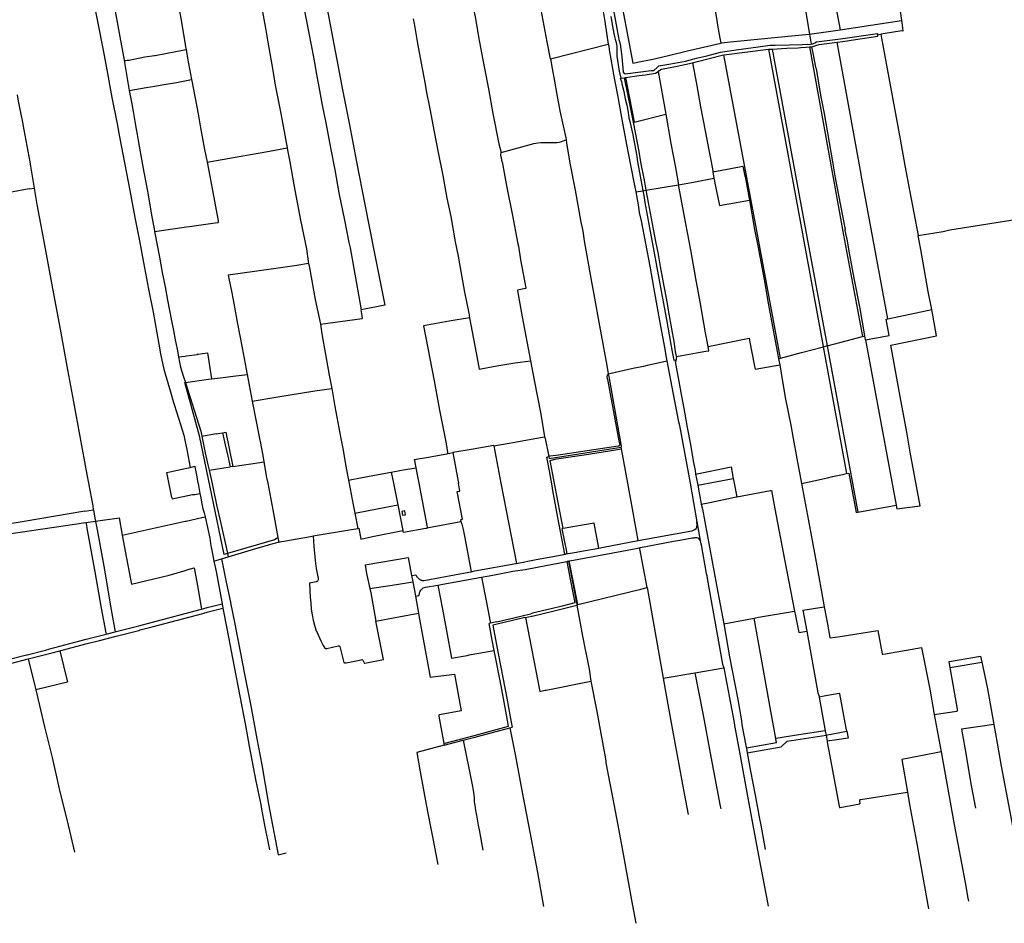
# Model space of a CAD drawing. Header units: inches. Extents: x 210911 to 224988, y 571697 to 586201.
# Tile 26 of 256: x 214722 to 216255, y 571815 to 573221. Entities that reach past the tile are written whole.
import ezdxf

# ---------------------------------------------------------------- set-up
doc = ezdxf.new("R2010")
doc.units = ezdxf.units.IN
doc.header["$MEASUREMENT"] = 0

msp = doc.modelspace()

# ---------------------------------------------------------------- linework, layer by layer
for points in [[(215115.41, 573500), (215116.57, 573494.3), (215132.54, 573410.81), (215142.24, 573359.42), (215152.63, 573304.56), (215156.96, 573281.91), (215164.84, 573240.57), (215172.4, 573200.42), (215179.78, 573163.1), (215182.9, 573145.6), (215184.07, 573138.86), (215187.13, 573122.77), (215193.46, 573088.6), (215199.11, 573060.68), (215206.32, 573022.15), (215213.17, 572987.49), (215219.36, 572952.19), (215228.02, 572909.44), (215234.92, 572874.54), (215236.96, 572866.11), (215254.051, 572769.702)], [(215152.36, 573500), (215155.05, 573484.98), (215163.94, 573437.88), (215172.83, 573390.46), (215182.04, 573340.02), (215189.39, 573300.34), (215201.18, 573238.05), (215211.69, 573183.25), (215218.97, 573145.6), (215224.68, 573114.71), (215235.37, 573060.26), (215246.76, 573000), (215259.57, 572933.85), (215274.81, 572857.75), (215290.621, 572776.956), (215254.051, 572769.702)], [(215548.607, 573160.259), (215543.85, 573187.05), (215531.17, 573254.06), (215522.31, 573301.4), (215519.85, 573316.73), (215512.4, 573357.51), (215506.65, 573386.29), (215500.75, 573422.66), (215492.15, 573467.57), (215499.11, 573468.75), (215514.73, 573471.72), (215549.68, 573478.99), (215583.7, 573486.48)], [(215583.7, 573486.48), (215590.27, 573447.4), (215595.86, 573409.6), (215598.49, 573393.3), (215599.15, 573387.42), (215600.69, 573379.68), (215601.59, 573375.6), (215602.91, 573365.41), (215616.04, 573305.25), (215622.21, 573278.9), (215628.12, 573248.82), (215629.17, 573243.58), (215633.43, 573218.32), (215638.86, 573183.42)], [(215613.73, 573446.771), (215613.962, 573443.674), (215618.22, 573439.407), (215624.579, 573433.368), (215637.344, 573363.108), (215653.53, 573277.54), (215677.092, 573153.874), (215689.347, 573156.14), (215705.794, 573159.226), (215712.982, 573160.946), (215734.839, 573166.179), (215762.18, 573172.72), (215814.151, 573185.093)], [(215607.922, 573445.877), (215610.467, 573429.272), (215610.637, 573426.969), (215615.44, 573396.495), (215619.041, 573373.539), (215621.436, 573357.801), (215622.28, 573353.488), (215623.238, 573350.274), (215626.933, 573334.419), (215635.737, 573296.189), (215638.402, 573285.749), (215639.349, 573281.635), (215640.94, 573273.311), (215646.958, 573236.318), (215654.136, 573196.359)], [(215063.587, 573427.989), (215073.49, 573374.55), (215079.44, 573341.18), (215085.59, 573310.2), (215092.06, 573276.33), (215098.56, 573242.11), (215104.89, 573208.24), (215108.65, 573186.66), (215113.14, 573159.97), (215115.76, 573145.6), (215120.22, 573119.67), (215129.07, 573075.64), (215138.764, 573021.927)], [(215776.558, 573392.592), (215779.78, 573373.889), (215783.337, 573355.135), (215787.257, 573333.575), (215791.771, 573311.608), (215794.48, 573296.866), (215797.169, 573280.724), (215800.13, 573262.378), (215807.428, 573223.768), (215808.887, 573212.945), (215812.726, 573192.887), (215814.134, 573185.184)], [(216065.74, 573389.463), (216067.01, 573382.61), (216078.24, 573316.55), (216092.71, 573238.47), (216095.454, 573219.978)], [(215925.057, 573360.471), (215930.967, 573325.693), (215939.214, 573277.657), (215948.18, 573223.292), (215952.112, 573198.805)], [(215968.644, 573369.453), (215999.639, 573205.825)], [(214959.848, 573293.757), (214960.93, 573286.93), (214973.01, 573223.64), (214980, 573182.87), (214980.61, 573178.93), (214981.377, 573174.759)], [(214834.068, 573267.798), (214836.24, 573255.84), (214843.85, 573216.1), (214852.02, 573173.94), (214857.78, 573143.4), (214865.93, 573100.46), (214873.84, 573059.3), (214877.55, 573038.87), (214885.77, 572996.3), (214893.76, 572955.77), (214901.58, 572913.81), (214908.72, 572877.45), (214915.08, 572843.72), (214922.67, 572802.11), (214929.95, 572766.16), (214939.01, 572716.46)], [(214863.82, 573273.924), (214871.014, 573234.656), (214879.393, 573189.111), (214884.336, 573161.566), (214885.007, 573157.681)], [(215427.76, 573242.97), (215431.81, 573223.42), (215436.9, 573194.5), (215441.57, 573169.65), (215446.26, 573145.6), (215452.12, 573113.82), (215459.13, 573075.58), (215468.26, 573028.23), (215471.77, 573014.52)], [(215334.857, 573222.744), (215336.3, 573215.6), (215341.78, 573184.15), (215347.39, 573153.65), (215349.09, 573145.6), (215351.96, 573129.24), (215354.24, 573117.87), (215355.31, 573110.87), (215361.01, 573082.41), (215367.7, 573046.68), (215373.92, 573014.79), (215381.07, 572978.7), (215387.49, 572943.71), (215393.38, 572915.27), (215400.56, 572875.84), (215404.95, 572853.5), (215408.98, 572829.58), (215415.03, 572797.21), (215421.73, 572764.96), (215421.98, 572762.49), (215421.961, 572761.454), (215422.709, 572757.539)], [(215642.59, 573226.22), (215645.91, 573207.97), (215648.08, 573197.49), (215649.74, 573191.08), (215651.17, 573185.89), (215651.82, 573182.65), (215652.17, 573179.63), (215652.11, 573177.29), (215652.02, 573174.56), (215651.88, 573170.66), (215652, 573168.03), (215652.17, 573164.84), (215653.29, 573157.67), (215655.97, 573141.46), (215658.278, 573130.197)], [(215999.639, 573205.825), (216095.454, 573219.978)], [(216095.454, 573219.978), (216097.13, 573208.68), (216097.33, 573203.751), (216096.08, 573203.79), (216067.05, 573199.31), (216063.363, 573198.791)], [(215952.112, 573198.805), (215999.639, 573205.825)], [(215654.136, 573196.359), (215654.72, 573193.87), (215655.49, 573190.64), (215656.27, 573187.53), (215657.01, 573184.62), (215657.58, 573181.46), (215657.914, 573178.961)], [(215814.965, 573185.287), (215829.007, 573187.023), (215855.73, 573189.669), (215924.221, 573196.328), (215952.112, 573198.805)], [(215952.112, 573198.805), (215954.6, 573183.312)], [(215954.6, 573183.312), (215957.528, 573183.847), (215960.552, 573185.408), (215963.175, 573186.973), (216000.498, 573191.388)], [(215967.276, 573182.863), (215995.051, 573186.467)], [(215995.051, 573186.467), (216003.86, 573187.61), (216023.765, 573190.76)], [(216074.25, 572756.084), (216032.678, 572980.016), (216032.531, 572980.812), (216032.456, 572981.221), (215995.051, 573186.467)], [(216000.498, 573191.388), (216057.91, 573200.094), (216058.185, 573198.063)], [(216023.765, 573190.76), (216058.477, 573195.906), (216058.185, 573198.063)], [(216058.185, 573198.063), (216063.363, 573198.791)], [(216063.363, 573198.791), (216064.06, 573192.84), (216078.37, 573117.16), (216093.41, 573035.34), (216100.838, 572994.578)], [(214933.141, 573165.729), (214981.377, 573174.759)], [(214981.377, 573174.759), (214983.82, 573161.48), (214989.921, 573128.165)], [(215548.607, 573160.259), (215638.86, 573183.42)], [(215638.86, 573183.42), (215639.49, 573180.8), (215640.23, 573174.3), (215645.34, 573145.59), (215646.5, 573138.83), (215653.05, 573103.95), (215659.51, 573069.38), (215662.35, 573052.2), (215669.5, 573016.28), (215679.15, 572966.1), (215681.453, 572953.316)], [(215657.914, 573178.961), (215658.921, 573171.936), (215659.812, 573163.62), (215661.8, 573139.786), (215665.165, 573137.192)], [(215715.023, 573147.107), (215717.675, 573149.542), (215736.132, 573152.697), (215758.805, 573156.794), (215776.079, 573161.265), (215792.146, 573165.352), (215813.638, 573170.967), (215816.662, 573171.375)], [(215814.134, 573185.184), (215814.151, 573185.093)], [(215814.151, 573185.093), (215814.965, 573185.287)], [(215816.662, 573171.375), (215837.902, 573174.243), (215871.994, 573179.089), (215890.844, 573181.638), (215898.65, 573181.634), (215921.074, 573182.034), (215940.599, 573182.673), (215949.517, 573183.454), (215951.409, 573182.729), (215954.6, 573183.312)], [(215818.949, 573166.703), (215888.068, 573175.295)], [(215888.068, 573175.295), (215889.361, 573175.456), (215893.943, 573175.696)], [(215888.068, 573175.295), (215942.297, 572882.523), (215973.266, 572712.651), (215973.319, 572712.364)], [(215893.943, 573175.696), (215916.703, 573176.891), (215934.729, 573177.75), (215938.439, 573178.2), (215946.752, 573178.689), (215952.178, 573178.995)], [(215893.943, 573175.696), (215948.182, 572883.686), (215979.51, 572713.73)], [(215952.178, 573178.995), (215955.366, 573179.175), (215955.415, 573179.19)], [(215952.178, 573178.995), (216003.281, 572894.648), (216003.374, 572894.157), (216034.679, 572728.209)], [(215955.415, 573179.19), (215967.276, 573182.863)], [(215955.415, 573179.19), (215957.71, 573166.7), (215961.26, 573147.69), (215962.26, 573145.6), (215964.94, 573129.45), (215969.45, 573104.06), (215974.87, 573075.34), (215979.97, 573045.33), (215987.86, 573000)], [(214885.007, 573157.681), (214885.899, 573157.663), (214887.326, 573157.807), (214889.494, 573158.204), (214892.523, 573158.592), (214895.408, 573159.158), (214899.983, 573160.009), (214916.969, 573163.414), (214932.255, 573165.674), (214932.492, 573165.666), (214933.141, 573165.729)], [(214885.007, 573157.681), (214886.022, 573151.759), (214892.998, 573111.118)], [(215548.607, 573160.259), (215551.21, 573145.6), (215554.91, 573125.57), (215558.77, 573105.03), (215563.48, 573079.57), (215572.48, 573037.69), (215573.067, 573034.412)], [(215769.955, 573154.136), (215777.614, 573156.243), (215815.979, 573166.334), (215818.949, 573166.703)], [(215907.123, 572694.512), (215874.199, 572870.418), (215818.949, 573166.703)], [(215665.165, 573137.192), (215705.6, 573142.19), (215706.21, 573142.21), (215706.57, 573142.19), (215709.81, 573142.32)], [(215665.566, 573131.244), (215687.15, 573134.345), (215696.477, 573135.821), (215712.319, 573138.01), (215716.332, 573140.992)], [(215709.81, 573142.32), (215715.023, 573147.107)], [(215716.332, 573140.992), (215718.049, 573142.268)], [(215716.332, 573140.992), (215728.4, 573074.2)], [(215718.049, 573142.268), (215718.51, 573142.57), (215720.39, 573143.87), (215721.722, 573144.612)], [(215721.722, 573144.612), (215746.059, 573149.018), (215769.955, 573154.136)], [(215769.955, 573154.136), (215776.18, 573121.64), (215782.57, 573085.99), (215789.76, 573048.49), (215796.59, 573012.97), (215798.92, 573000), (215801.39, 572986.32), (215801.642, 572984.626)], [(214966.656, 573123.815), (214989.921, 573128.165)], [(214989.921, 573128.165), (214990.27, 573126.26)], [(214990.27, 573126.26), (215000, 573074.95)], [(215659.2, 573125.699), (215657.633, 573130.104), (215658.278, 573130.197)], [(215658.278, 573130.197), (215663.585, 573130.959)], [(215659.2, 573125.699), (215660.04, 573121.6), (215662.88, 573109.88), (215665.34, 573098.42), (215667.5, 573088.2), (215669.53, 573077.44), (215670.24, 573072.33), (215670.69, 573069.68), (215670.96, 573068.15), (215672.88, 573061.28), (215672.9, 573061.06), (215676.86, 573042.38), (215682.54, 573011.64), (215684.48, 573000), (215692.63, 572955.81), (215692.756, 572955.235)], [(215663.585, 573130.959), (215665.566, 573131.244)], [(215663.585, 573130.959), (215673.254, 573082.413), (215677.422, 573061.701)], [(215665.566, 573131.244), (215675.138, 573083.189), (215679.367, 573062.178)], [(214892.998, 573111.118), (214919.284, 573115.702), (214932.732, 573117.95), (214946.984, 573120.483), (214950.393, 573120.82), (214966.656, 573123.815)], [(214892.998, 573111.118), (214894.871, 573100.586), (214896.644, 573090.659), (214898.761, 573078.775), (214901.605, 573063.109), (214903.751, 573051.169), (214905.302, 573042.539), (214906.99, 573033.148), (214910.116, 573015.748), (214915.757, 572984.36), (214919.131, 572965.495), (214922.09, 572948.948), (214927.735, 572917.377), (214931.584, 572895.855), (214932.277, 572891.981)], [(214718.134, 573104.621), (214720, 573094.67), (214727.12, 573059.3), (214727.36, 573058.16), (214737.86, 573000), (214738.44, 572996.81), (214744.803, 572959.272)], [(215000, 573074.95), (215003.63, 573053.15), (215010.12, 573019.4), (215014.095, 572999.575)], [(215679.367, 573062.178), (215728.4, 573074.2)], [(215728.4, 573074.2), (215736.46, 573028.68), (215743.37, 572991.44), (215748.057, 572964.624)], [(215677.422, 573061.701), (215679.367, 573062.178)], [(215677.422, 573061.701), (215680.581, 573046.002), (215686.198, 573016.517), (215689.113, 572999.808), (215694.436, 572971.806), (215697.454, 572956.033)], [(215471.77, 573014.52), (215504.24, 573023.69), (215519.24, 573027.77), (215522.84, 573028.86), (215525.85, 573029.48), (215529.05, 573029.87), (215533.74, 573030.25), (215536.14, 573030.38), (215556.08, 573030.18), (215559.18, 573030.34), (215562.07, 573030.7), (215564.52, 573031.5), (215573.067, 573034.412)], [(215573.067, 573034.412), (215573.95, 573029.48)], [(215014.095, 572999.575), (215052.235, 573006.202), (215105.607, 573015.935), (215138.764, 573021.927)], [(215138.764, 573021.927), (215139.37, 573018.57), (215142.72, 573000)], [(215573.95, 573029.48), (215578.858, 572998.821), (215578.96, 572997.96), (215587.08, 572956.31), (215596.26, 572906.45), (215598.26, 572897.58), (215599.35, 572892.49), (215601.24, 572877.1), (215612, 572816.16), (215616.33, 572793.54), (215624.88, 572744.84), (215636.39, 572683.37), (215638.842, 572670.549)], [(215473.68, 573000), (215472.57, 573005.99), (215471.5, 573010.66), (215471.77, 573014.52)], [(215014.095, 572999.575), (215016.82, 572985.98), (215025.41, 572938.75), (215031.43, 572908.23), (215031.584, 572906.808)], [(215142.72, 573000), (215149.2, 572964.15), (215159.66, 572909.34), (215168.65, 572864.59), (215171.66, 572845.27), (215172.174, 572841.877)], [(215473.68, 573000), (215481.01, 572960.37), (215488.94, 572919.03), (215497.74, 572872.82), (215499.07, 572868.85), (215502.36, 572847.52), (215510.58, 572804.06), (215510.47, 572803.38), (215509.82, 572803.05), (215497.69, 572800.62), (215497.39, 572800.26), (215497.23, 572799.26), (215504.64, 572759.02), (215517.745, 572690.507)], [(215801.642, 572984.626), (215829.47, 572989.941), (215848.461, 572993.601)], [(215848.461, 572993.601), (215851.63, 572977.73), (215851.95, 572977.54), (215858.38, 572943.31), (215858.824, 572940.725)], [(215987.86, 573000), (215992.33, 572975.4), (215992.846, 572972.674)], [(216100.838, 572994.578), (216107.88, 572955.95), (216121.59, 572885.39)], [(215771.44, 572968.61), (215803.117, 572974.728)], [(215801.642, 572984.626), (215803.11, 572974.75), (215803.117, 572974.728)], [(215803.117, 572974.728), (215803.74, 572972.73), (215804.58, 572967.23), (215811.899, 572932.261)], [(215992.846, 572972.674), (216000, 572934.89), (216007.559, 572894.951)], [(214737.149, 572957.966), (214712.336, 572953.732), (214660.496, 572944.801), (214591.73, 572932.778)], [(214737.149, 572957.966), (214744.803, 572959.272)], [(214744.803, 572959.272), (214745.441, 572955.505)], [(215692.756, 572955.235), (215697.454, 572956.033)], [(215697.454, 572956.033), (215748.057, 572964.624)], [(215697.454, 572956.033), (215699.487, 572945.409), (215704.261, 572920.317), (215708.837, 572895.429), (215712.409, 572876.161), (215715.815, 572858.896), (215719.647, 572837.222), (215723.671, 572815.144), (215730.368, 572779.716), (215732.736, 572766.069), (215737.301, 572740.482), (215740.666, 572720.817), (215743.175, 572705.046)], [(215748.057, 572964.624), (215771.44, 572968.61)], [(215794.319, 572712.971), (215790.27, 572734.1), (215781.84, 572782.54), (215775.19, 572818.66), (215767.32, 572863.11), (215759.44, 572903.65), (215749.16, 572959.03), (215748.057, 572964.624)], [(214745.441, 572955.505), (214749.12, 572933.8), (214758.25, 572884.38), (214764.42, 572850.9), (214774.78, 572794.74), (214785.15, 572739.81), (214796.88, 572676.49), (214805.95, 572626.55), (214816.02, 572572.77), (214826.77, 572513.42), (214829.36, 572500)], [(215681.453, 572953.316), (215692.756, 572955.235)], [(215681.453, 572953.316), (215685.1, 572933.07), (215687.1, 572921.42), (215690.21, 572908.14), (215703.41, 572837.61), (215710.94, 572796.58), (215717.2, 572761.37), (215721.83, 572736.28), (215726.67, 572708.83), (215728.65, 572698.14), (215730.03, 572690.76)], [(215692.756, 572955.235), (215692.84, 572954.85), (215694.02, 572947.79), (215695.87, 572936.94), (215702.89, 572897.48), (215712.46, 572847.05), (215721.38, 572799.04), (215729.33, 572754.98), (215735.8, 572719.05), (215738.42, 572704.63)], [(215811.899, 572932.261), (215858.824, 572940.725)], [(215858.824, 572940.725), (215866.73, 572894.65), (215871.94, 572869.25)], [(216121.59, 572885.39), (216160.11, 572891.62), (216170.767, 572894.605), (216282.054, 572912.137), (216346.851, 572921.579), (216384.048, 572925.63), (216449.948, 572935.319), (216472.397, 572938.747)], [(214932.277, 572891.981), (214982.15, 572898.88), (214986.69, 572899.48), (215030.42, 572905.78), (215031.31, 572906.01), (215031.61, 572906.57), (215031.584, 572906.808)], [(216038.427, 572729.173), (216030.91, 572772.07), (216021.75, 572819.17), (216013.95, 572861.35), (216011.06, 572877.3), (216007.83, 572893.52), (216007.559, 572894.951)], [(214932.277, 572891.981), (214939.844, 572851.744), (214944.378, 572827.831), (214948.561, 572805.767), (214952.526, 572784.85), (214958.616, 572752.727)], [(216142.459, 572770.184), (216137.16, 572798.67), (216125.48, 572863.68), (216123.06, 572877.3), (216121.59, 572885.39)], [(215871.94, 572869.25), (215881.39, 572817), (215887.92, 572780.1), (215896.12, 572735.48), (215903.57, 572696.62), (215904.107, 572693.699)], [(215172.174, 572841.877), (215153.916, 572839.065), (215121.012, 572834.449), (215088, 572829.533), (215047.004, 572823.966), (215048.062, 572818.76), (215052.034, 572798.867), (215054.541, 572785.208), (215061.34, 572747.946), (215068.539, 572710.678), (215076.29, 572669.32)], [(215172.174, 572841.877), (215172.38, 572840.52), (215173.41, 572835.14), (215182.63, 572785.97), (215190.7, 572747.4)], [(215190.7, 572747.4), (215255.61, 572756.54), (215256.02, 572756.9), (215256.01, 572757.48), (215254.051, 572769.702)], [(215422.709, 572757.539), (215390.93, 572752.06), (215351.28, 572744.974), (215367.43, 572659.21), (215376.09, 572613.95), (215384.56, 572569.6), (215386.73, 572558.07), (215388.34, 572548), (215388.35, 572546.82), (215388.23, 572546.24), (215387.49, 572545.92)], [(215422.709, 572757.539), (215433.18, 572702.73), (215437.891, 572677.518), (215465.32, 572682.65), (215493.47, 572687.26), (215517.745, 572690.507)], [(216074.25, 572756.084), (216142.459, 572770.184)], [(216087.096, 572465.951), (216088.148, 572460.057), (216124.31, 572464.64), (216108.98, 572548.51), (216103.5, 572579.56), (216093.32, 572634.99), (216078.945, 572714.796), (216150.024, 572729.522), (216142.459, 572770.184)], [(214958.616, 572752.727), (214961.54, 572737.77), (214964.471, 572723.034), (214967.272, 572708.748), (214969.675, 572696.567)], [(215190.7, 572747.4), (215192.87, 572732.36), (215204.4, 572668.44), (215208.159, 572647.412)], [(216039.522, 572723.274), (216076.084, 572730.061), (216071.292, 572755.473), (216074.25, 572756.084)], [(215979.51, 572713.73), (215979.87, 572713.78), (216009.01, 572721.49), (216034.679, 572728.209)], [(216034.679, 572728.209), (216037.47, 572728.94), (216038.427, 572729.173)], [(216039.522, 572723.274), (216038.427, 572729.173)], [(214939.01, 572716.46), (214941.613, 572701.399), (214945.02, 572684.458), (214946.543, 572677.639), (214948.757, 572670.112), (214952.998, 572656.161), (214957.339, 572642.208), (214961.953, 572625.851), (214967.451, 572608.085), (214972.277, 572592.826), (214975.166, 572583.091), (214977.772, 572574.759), (214979.855, 572564.634), (214982.315, 572552.304), (214984.386, 572540.978), (214987.675, 572524.721)], [(215745.244, 572697.507), (215753.12, 572698.69), (215776.4, 572702.93), (215790.94, 572705.61), (215795.607, 572706.253), (215794.319, 572712.971)], [(215794.319, 572712.971), (215825.02, 572718.936), (215858.04, 572725.569), (215859.084, 572719.549), (215865.969, 572684.965), (215867.342, 572677.535), (215905.777, 572684.551)], [(215907.123, 572694.512), (215939.49, 572703.24), (215971.97, 572712.04), (215973.319, 572712.364)], [(215973.319, 572712.364), (215977.685, 572713.414)], [(215973.319, 572712.364), (216009.791, 572514.989)], [(215977.685, 572713.414), (215978.75, 572713.67), (215979.51, 572713.73)], [(215979.51, 572713.73), (216027.179, 572455.141)], [(216039.522, 572723.274), (216087.096, 572465.951)], [(214969.675, 572696.567), (214980, 572697.92), (214982.022, 572698.12)], [(214969.675, 572696.567), (214971.299, 572688.285)], [(214982.022, 572698.12), (214998.747, 572700.553)], [(214998.747, 572700.553), (214999.25, 572700.65), (215000, 572700.76), (215007.15, 572701.86), (215014.506, 572702.872)], [(215014.506, 572702.872), (215020.861, 572662.43)], [(215738.42, 572704.63), (215740.762, 572691.506), (215742.509, 572691.871)], [(215743.175, 572705.046), (215744.394, 572697.38)], [(215744.394, 572697.38), (215745.244, 572697.507)], [(215744.931, 572694.004), (215744.95, 572694.07), (215745.66, 572695.99), (215745.244, 572697.507)], [(214971.299, 572688.285), (214972.885, 572680.43), (214976.936, 572667.381), (214980.218, 572656.979)], [(215517.745, 572690.507), (215523.63, 572660.56), (215533.69, 572607.32), (215539.74, 572572.39)], [(215638.842, 572670.549), (215679.601, 572679.576), (215694.012, 572682.399)], [(215694.012, 572682.399), (215699.87, 572683.82), (215730.03, 572690.76)], [(215730.03, 572690.76), (215739.65, 572638.68), (215748.08, 572595.62), (215749.54, 572589.75), (215766.08, 572500)], [(215742.509, 572691.871), (215742.919, 572689.642)], [(215744.5, 572689.9), (215742.919, 572689.642)], [(215742.919, 572689.642), (215751.81, 572641.297), (215757.485, 572610.487), (215761.784, 572586.904), (215766.729, 572560.11), (215770.801, 572535.03), (215773.84, 572519.672), (215774.788, 572514.052)], [(215744.5, 572689.9), (215744.37, 572692.02), (215744.442, 572692.275)], [(215744.442, 572692.275), (215745.182, 572692.429), (215744.931, 572694.004)], [(215904.107, 572693.699), (215907.123, 572694.512)], [(215904.107, 572693.699), (215905.777, 572684.551)], [(215905.777, 572684.551), (215908.15, 572671.55), (215914.42, 572633.62), (215923.07, 572590.19), (215926.81, 572569.6), (215932.45, 572538.62), (215939.9, 572499.79)], [(215020.861, 572662.43), (215034.76, 572664.19), (215054.71, 572666.78), (215076.29, 572669.32)], [(215076.29, 572669.32), (215084.44, 572627.98)], [(215638.842, 572670.549), (215638.377, 572670.057), (215637.963, 572669.521), (215637.604, 572668.947), (215637.303, 572668.341), (215637.064, 572667.707), (215636.888, 572667.054), (215636.778, 572666.386), (215636.734, 572665.71)], [(215636.734, 572665.71), (215638.044, 572658.915), (215655.441, 572565.941), (215656.297, 572561.349)], [(215638.842, 572670.549), (215639.72, 572665.96), (215650.99, 572601.52), (215656.74, 572569.6), (215658.79, 572557.58), (215658.799, 572556.314)], [(214980.218, 572656.979), (214979.549, 572656.889)], [(215040.753, 572388.981), (215002.358, 572573.578), (214979.549, 572656.889)], [(214980.218, 572656.979), (215016.36, 572661.86), (215020.861, 572662.43)], [(214980.218, 572656.979), (214983.017, 572648.107), (214987.55, 572633.452), (215004.265, 572580.888), (215005.916, 572573.111)], [(215084.44, 572627.98), (215121.27, 572633.86), (215181.79, 572643.82), (215208.159, 572647.412)], [(215208.159, 572647.412), (215213.2, 572619.21), (215222.34, 572569.6), (215222.81, 572567.18), (215225.99, 572551.39), (215229.63, 572528.97), (215233.46, 572510.16), (215234.371, 572505.045)], [(215084.44, 572627.98), (215095.7, 572569.6), (215097.11, 572562.2), (215101.25, 572540.04), (215102.46, 572533.147)], [(215005.916, 572573.111), (215028.115, 572577.268)], [(215005.916, 572573.111), (215011.34, 572547.553), (215015.406, 572528.9), (215017.211, 572520.555)], [(215028.115, 572577.268), (215028.233, 572576.893)], [(215028.233, 572576.893), (215037.873, 572578.612)], [(215037.873, 572578.612), (215043.04, 572579.534), (215053.995, 572525.988)], [(215037.873, 572578.612), (215042.387, 572559.744), (215046.204, 572541.954), (215049.844, 572525.375)], [(215460.539, 572558.492), (215460.458, 572558.921), (215451.74, 572557.46), (215428.34, 572553.31), (215396.738, 572548.073), (215396.801, 572547.727)], [(215460.539, 572558.492), (215469.44, 572560.06)], [(215460.539, 572558.492), (215471.54, 572500), (215495.7, 572375.203)], [(215469.44, 572560.06), (215475.87, 572560.99), (215498.79, 572565.02), (215524.43, 572569.6), (215539.74, 572572.39)], [(215539.74, 572572.39), (215540.49, 572569.6), (215546.045, 572541.581)], [(215654.091, 572557.654), (215557.423, 572543.163), (215547.556, 572542.064), (215546.045, 572541.581)], [(215656.297, 572561.349), (215656.488, 572560.987), (215656.614, 572560.597), (215656.673, 572560.192), (215656.662, 572559.783), (215656.581, 572559.381), (215656.434, 572558.999), (215656.224, 572558.648), (215655.958, 572558.337), (215655.643, 572558.076), (215655.288, 572557.872), (215654.903, 572557.731), (215654.5, 572557.658), (215654.091, 572557.654)], [(215355.89, 572540.23), (215387.49, 572545.92)], [(215387.49, 572545.92), (215396.801, 572547.727)], [(215396.801, 572547.727), (215405.01, 572502.74), (215405.4, 572500)], [(215546.609, 572538.736), (215658.799, 572556.314)], [(215568.549, 572429.476), (215560.773, 572470.176), (215553.97, 572505.243), (215548.336, 572535.591), (215558.169, 572537.92), (215601.308, 572544.285), (215640.751, 572550.614), (215659.211, 572553.731)], [(215659.211, 572553.731), (215658.779, 572556.05), (215658.8, 572556.2), (215658.799, 572556.314)], [(215685.48, 572410.8), (215677.71, 572454.48), (215669.22, 572500), (215659.211, 572553.731)], [(215053.995, 572525.988), (215096.32, 572532.24), (215102.46, 572533.147)], [(215102.46, 572533.147), (215106.73, 572508.81), (215108.44, 572500), (215116.53, 572458.47), (215124.297, 572415.444)], [(215336.754, 572536.922), (215355.89, 572540.23)], [(215336.754, 572536.922), (215337.04, 572535.26), (215338.96, 572524.04)], [(215571.331, 572389.485), (215560.439, 572446.548), (215552.579, 572488.705), (215551.619, 572495.889), (215547.043, 572519.326), (215543.024, 572540.816), (215546.076, 572541.423)], [(215546.045, 572541.581), (215546.076, 572541.423)], [(215546.076, 572541.423), (215546.609, 572538.736)], [(214959.36, 572478.01), (214951.226, 572516.673), (214956.07, 572517.71), (214980, 572523.05), (214987.675, 572524.721)], [(214987.675, 572524.721), (214987.9, 572524.77), (214994.8, 572526.572), (214994.96, 572525.65), (214998.01, 572510.11), (214999.89, 572500), (214999.999, 572499.471), (215002.858, 572484.199)], [(215017.211, 572520.555), (215049.844, 572525.375)], [(215017.211, 572520.555), (215020.699, 572504.431), (215028.919, 572466.224), (215035.455, 572437.341), (215044.063, 572398.229), (215045.785, 572390.478)], [(215053.995, 572525.988), (215049.844, 572525.375)], [(215234.371, 572505.045), (215255.61, 572508.8), (215286.27, 572514.56), (215300.831, 572517.333)], [(215300.831, 572517.333), (215317.04, 572520.42), (215338.96, 572524.04)], [(215300.831, 572517.333), (215304.31, 572500), (215311.065, 572466.336)], [(215338.96, 572524.04), (215342.32, 572508.03), (215343.82, 572500), (215356.16, 572434.25), (215356.57, 572432.27), (215356.55, 572430.71), (215356.423, 572430.504)], [(215774.788, 572514.052), (215829.989, 572525.388), (215833.527, 572507.432)], [(215774.788, 572514.052), (215777.562, 572499.544), (215778.013, 572496.979)], [(215939.9, 572499.79), (215970.99, 572506.4), (215980, 572508.6), (215987.88, 572510.4), (216003.63, 572513.73), (216009.791, 572514.989)], [(216009.791, 572514.989), (216013.561, 572515.76)], [(216013.561, 572515.76), (216025.01, 572454.75), (216027.179, 572455.141)], [(214829.36, 572500), (214836.1, 572465.03), (214836.93, 572458.9), (214836.976, 572458.648)], [(215234.371, 572505.045), (215236.79, 572491.49), (215241.78, 572466.41), (215244.204, 572453.355)], [(215408.451, 572443.25), (215411.794, 572444.001), (215403.69, 572487.057), (215407.701, 572487.595), (215405.4, 572500)], [(215766.08, 572500), (215776.84, 572439.98)], [(215778.013, 572496.979), (215833.527, 572507.432)], [(215778.013, 572496.979), (215780.127, 572485.235), (215782.171, 572473.478), (215783.64, 572467.497)], [(215833.527, 572507.432), (215834.5, 572502.502), (215838.799, 572478.915)], [(215939.9, 572499.79), (215950.45, 572441.4), (215961.24, 572382.8), (215970.75, 572330.88), (215975.007, 572307.928)], [(214959.36, 572478.01), (214959.692, 572475.729), (214991.399, 572482.275)], [(214991.399, 572482.275), (214995.04, 572482.74), (215002.858, 572484.199)], [(215002.858, 572484.199), (215003.67, 572479.86), (215006.15, 572468.13), (215007.62, 572460.24), (215009.52, 572453.94), (215010.89, 572447.686)], [(215838.799, 572478.915), (215891.4, 572488.84), (215891.72, 572488.88), (215892.24, 572488.88), (215892.81, 572488.77), (215892.95, 572488.55), (215897.968, 572459.975)], [(215244.204, 572453.355), (215311.065, 572466.336)], [(215311.065, 572466.336), (215319.069, 572426.443)], [(215783.64, 572467.497), (215797.039, 572470.183), (215818.485, 572474.576), (215837.82, 572478.73), (215838.799, 572478.915)], [(215783.64, 572467.497), (215785.59, 572459.56), (215807.2, 572341.25), (215818.665, 572281.201)], [(216027.179, 572455.141), (216087.096, 572465.951)], [(214823.931, 572456.474), (214802.609, 572452.92), (214726.019, 572440.223), (214684.051, 572433.28)], [(214823.931, 572456.474), (214836.976, 572458.648)], [(214836.976, 572458.648), (214839.308, 572445.789)], [(215244.204, 572453.355), (215248.602, 572429.663)], [(215323.118, 572451.109), (215321.977, 572456.992), (215317.424, 572456.107), (215318.565, 572450.225), (215323.118, 572451.109)], [(215897.968, 572459.975), (215913.357, 572381.507), (215928.826, 572300.851)], [(214673.029, 572416.653), (214825.34, 572438.746)], [(214825.34, 572438.746), (214840.194, 572440.901)], [(214825.34, 572438.746), (214826.142, 572434.324), (214827.035, 572430.153), (214839.341, 572362.439), (214849.057, 572305.892), (214856.551, 572267.023), (214856.86, 572265.42)], [(214839.308, 572445.789), (214840.194, 572440.901)], [(214840.194, 572440.901), (214877.131, 572446.258)], [(214840.194, 572440.901), (214840.86, 572437.23), (214841.75, 572433.07), (214854.11, 572365.06), (214863.82, 572308.55), (214870.946, 572269.033)], [(214877.131, 572446.258), (214882.066, 572419.345)], [(214882.066, 572419.345), (214933.02, 572430.8), (214980, 572440.89), (214981.62, 572441.23), (215006.11, 572446.71), (215009.62, 572447.48), (215010.89, 572447.686)], [(215010.89, 572447.686), (215018.11, 572414.74), (215019.25, 572406.39), (215020.31, 572400.22), (215020.78, 572398.523)], [(215356.423, 572430.504), (215409.276, 572440.448)], [(215408.451, 572443.25), (215409.276, 572440.448)], [(215409.276, 572440.448), (215410.51, 572436.26), (215412.84, 572428.06), (215415.46, 572415.35), (215425.374, 572362.427)], [(215624, 572398.96), (215616.68, 572437.95), (215568.549, 572429.476)], [(215773.73, 572427.98), (215775.42, 572429.69), (215776.56, 572431.82), (215777.19, 572435.11), (215776.84, 572439.98)], [(215776.84, 572439.98), (215782.64, 572407.72)], [(214882.066, 572419.345), (214888.61, 572383.66)], [(215179.13, 572418.017), (215235.79, 572427.29), (215248.602, 572429.663)], [(215248.602, 572429.663), (215250.263, 572429.97), (215253.239, 572413.141), (215271.84, 572417.04), (215319.069, 572426.443)], [(215356.423, 572430.504), (215356.01, 572429.83), (215354.9, 572429.48), (215319.684, 572423.38), (215319.069, 572426.443)], [(215568.549, 572429.476), (215566.692, 572429.149), (215573.95, 572393.93), (215573.96, 572392.97), (215574.04, 572390.75), (215573.32, 572389.98)], [(215685.48, 572410.8), (215768.79, 572426.17)], [(215768.79, 572426.17), (215770.394, 572426.615), (215771.67, 572427.01), (215773.73, 572427.98)], [(215124.297, 572415.444), (215123.043, 572414.692), (215118.96, 572412.243), (215045.785, 572390.478)], [(215046.934, 572385.307), (215088.48, 572397.84), (215117.06, 572406.26), (215120.95, 572407.34), (215124.66, 572408.21), (215125.57, 572408.395)], [(215124.297, 572415.444), (215125.57, 572408.395)], [(215125.57, 572408.395), (215130.03, 572409.3), (215136.92, 572410.66), (215174.87, 572417.32), (215179.13, 572418.017)], [(215179.13, 572418.017), (215180.16, 572401.43), (215181.09, 572391.12), (215182.25, 572379.84), (215184.14, 572367.39), (215185.72, 572359.35), (215186.54, 572354.4), (215186.91, 572351.82), (215186.9, 572350.58), (215186.82, 572349.68), (215186.65, 572348.94), (215185.84, 572347.77), (215185.11, 572347.17), (215184.19, 572346.68), (215173.45, 572344.66), (215174.19, 572333.37), (215174.79, 572322.99), (215175.39, 572314.18), (215176.34, 572304.05), (215177.76, 572295.47), (215179.33, 572286.96), (215181.18, 572279.44), (215183.65, 572271.82), (215186.92, 572264.13), (215191.31, 572254.74), (215194.93, 572247.73), (215197.43, 572243.39), (215197.89, 572242.98), (215198.33, 572242.8), (215199.67, 572242.81), (215200.37, 572242.9), (215217.97, 572247.2), (215218.69, 572247.19), (215219.33, 572247.13), (215219.85, 572246.94), (215220.3, 572246.36), (215220.54, 572245.96), (215227.18, 572221.35), (215228.03, 572220.45), (215228.31, 572220.34), (215229.01, 572220.34), (215230.15, 572220.39), (215230.81, 572220.54), (215254.02, 572225.51), (215255.44, 572225.64), (215256.12, 572225.49), (215256.79, 572224.95), (215258.58, 572220.79), (215258.81, 572220.41), (215259.41, 572220.12)], [(215624, 572398.96), (215631.32, 572400.67), (215685.48, 572410.8)], [(215688.26, 572400.07), (215688.82, 572400.27), (215740.26, 572410.02), (215750.33, 572411.69), (215769.63, 572415.08), (215771.77, 572415.34), (215773.55, 572415.54), (215775.35, 572415.57)], [(215775.35, 572415.57), (215776.871, 572415.362), (215778.065, 572414.943), (215779.056, 572414.328), (215779.647, 572413.718), (215780.39, 572412.74)], [(215780.39, 572412.74), (215781.24, 572411.39), (215781.92, 572409.93), (215782.64, 572407.72)], [(215782.64, 572407.72), (215783.35, 572404.17), (215791.47, 572359.59), (215792.1, 572356.65), (215792.94, 572351.82), (215816.61, 572218.56), (215818.84, 572212.65)], [(215020.78, 572398.523), (215024.848, 572378.644)], [(215045.785, 572390.478), (215040.753, 572388.981)], [(215045.785, 572390.478), (215046.934, 572385.307)], [(215495.7, 572375.203), (215526.35, 572381.18), (215567.2, 572388.77), (215571.331, 572389.485)], [(215571.331, 572389.485), (215572.17, 572389.63), (215573.32, 572389.98)], [(215573.32, 572389.98), (215589.16, 572392.61), (215591.59, 572393.14), (215624, 572398.96)], [(215578.141, 572379.104), (215578.88, 572379.21), (215682.2, 572398.63), (215688.26, 572400.07)], [(215699.1, 572337.71), (215687.99, 572398.22), (215687.99, 572399.2), (215688.26, 572400.07)], [(214888.61, 572383.66), (214894.779, 572350.683)], [(215024.848, 572378.644), (215036.587, 572382.186)], [(215024.848, 572378.644), (215028.09, 572362.807), (215037.813, 572312.497)], [(215036.587, 572382.186), (215046.934, 572385.307)], [(215036.587, 572382.186), (215043.78, 572346.24), (215050.38, 572315.09), (215050.5, 572314.43), (215050.72, 572314.12)], [(215260.202, 572372.99), (215327.169, 572384.486), (215332.547, 572356.442)], [(215425.374, 572362.427), (215431.06, 572363.52), (215495.07, 572375.08), (215495.7, 572375.203)], [(215528.098, 572369.414), (215574.022, 572378.391)], [(215574.022, 572378.391), (215579.531, 572350.766), (215586.928, 572313.854), (215566.925, 572308.9), (215549.66, 572304.727)], [(215574.022, 572378.391), (215575.14, 572378.61), (215575.74, 572378.76), (215576.865, 572378.921)], [(215576.865, 572378.921), (215578.141, 572379.104)], [(215576.865, 572378.921), (215588.04, 572319.91), (215588.32, 572318.09), (215589.63, 572311.9)], [(215591.263, 572311.437), (215584.727, 572345.424), (215578.141, 572379.104)], [(214894.779, 572350.683), (214896.53, 572342.81), (214954.87, 572357.22), (214980, 572364.4), (214982.77, 572365.37), (214993.92, 572368.19), (214998.95, 572340.58), (215005.53, 572304.23)], [(215260.202, 572372.99), (215262.14, 572359.65)], [(215262.14, 572359.65), (215267.485, 572336.087)], [(215354.512, 572349.057), (215421.54, 572361.69), (215425.374, 572362.427)], [(215459.089, 572357.207), (215490.14, 572363.27), (215509.25, 572365.73), (215528.098, 572369.414)], [(215267.485, 572336.087), (215308.89, 572342.37), (215334.394, 572346.812)], [(215332.547, 572356.442), (215339.041, 572357.538), (215340.303, 572355.361), (215340.788, 572354.646), (215341.532, 572353.69), (215342.003, 572353.136), (215342.69, 572352.418), (215343.285, 572351.857), (215344.154, 572351.211), (215344.915, 572350.622), (215346.019, 572349.968), (215346.715, 572349.657), (215347.213, 572349.421), (215348.006, 572349.137), (215348.904, 572348.923), (215349.703, 572348.809), (215351.604, 572348.779), (215354.512, 572349.057)], [(215332.547, 572356.442), (215334.394, 572346.812)], [(215334.394, 572346.812), (215337.54, 572330.41)], [(215373.4, 572341.31), (215375.95, 572341.82), (215381.22, 572342.75), (215441.59, 572353.79)], [(215441.59, 572353.79), (215459.089, 572357.207)], [(215441.59, 572353.79), (215448.97, 572314.47), (215454.82, 572284.46), (215455.267, 572282.125)], [(215267.485, 572336.087), (215268.95, 572329.63)], [(215268.95, 572329.63), (215276.89, 572285.55)], [(215337.54, 572330.41), (215338.623, 572324.217)], [(215338.623, 572324.217), (215343.816, 572325.286), (215344.442, 572326.877), (215344.763, 572328.173), (215344.981, 572329.27), (215345.403, 572330.565), (215345.926, 572331.957), (215346.91, 572333.5)], [(215346.91, 572333.5), (215348.53, 572335.35), (215350.72, 572337.11), (215354.01, 572338.16), (215373.4, 572341.31)], [(215373.4, 572341.31), (215380.61, 572304.14), (215386.94, 572270.59), (215394.918, 572227.848), (215418.92, 572232.2), (215422.39, 572232.8), (215461.221, 572239.705)], [(215591.263, 572311.437), (215689.29, 572335.44), (215699.1, 572337.71)], [(215699.1, 572337.71), (215724.52, 572196.84)], [(215005.53, 572304.23), (215014.16, 572306.5), (215037.311, 572312.37)], [(215037.311, 572312.37), (215037.813, 572312.497)], [(215037.311, 572312.37), (215038.626, 572305.482)], [(215050.72, 572314.12), (215057.353, 572281.452)], [(215338.623, 572324.217), (215343.25, 572297.77)], [(214784.666, 572239.264), (214801.971, 572243.855), (214827.365, 572250.538), (214846.3, 572255.484), (214872.684, 572262.252), (214874.439, 572262.702), (214908.05, 572271.016), (214909.789, 572271.699), (214928.82, 572276.765), (215007.311, 572297.46), (215015.99, 572299.743), (215038.626, 572305.482)], [(214927.02, 572283.53), (215005.53, 572304.23)], [(215038.626, 572305.482), (215044.61, 572274.14)], [(215276.89, 572285.55), (215298.65, 572289.6), (215343.25, 572297.77)], [(215343.25, 572297.77), (215343.57, 572294.23), (215349.33, 572263.05), (215361.4, 572198.11), (215399.512, 572202.848), (215409.644, 572145.795), (215375.98, 572139.55), (215375.61, 572139.5), (215374.89, 572138.96), (215374.78, 572138.23), (215374.78, 572137.54), (215382.78, 572094.973)], [(215508.934, 572294.753), (215517.984, 572297.088)], [(215549.66, 572304.727), (215520.695, 572297.725), (215517.984, 572297.088)], [(215519.082, 572293.043), (215520.201, 572293.323), (215552.264, 572301.087), (215589.931, 572310.288)], [(215589.63, 572311.9), (215589.784, 572311.075)], [(215589.784, 572311.075), (215591.263, 572311.437)], [(215589.784, 572311.075), (215589.931, 572310.288)], [(215589.931, 572310.288), (215598.86, 572262.33), (215608.89, 572210.85), (215611.82, 572191.92)], [(215865.841, 572290.338), (215872.53, 572291.634), (215872.56, 572291.45), (215928.826, 572300.851)], [(215928.826, 572300.851), (215930.191, 572293.735), (215935.325, 572267.74), (215947.863, 572269.92)], [(215941.925, 572302.703), (215975.007, 572307.928)], [(215941.925, 572302.703), (215947.863, 572269.92)], [(215975.007, 572307.928), (215980, 572281.01), (215983.99, 572259.99), (215984.12, 572259.68), (215984.35, 572259.33), (216000, 572261.8), (216058.63, 572271.03), (216065.26, 572234.49), (216065.43, 572234.23), (216065.71, 572234.07), (216066.07, 572234.02), (216066.3, 572234.02), (216070.26, 572234.34), (216126.68, 572244.44), (216139.26, 572179.74), (216146.238, 572140.423)], [(214870.946, 572269.033), (214872.69, 572269.48), (214905.92, 572277.7), (214907.6, 572278.36), (214927.02, 572283.53)], [(215057.353, 572281.452), (215057.43, 572280.82), (215066.21, 572235.84), (215069.92, 572216.35), (215070.1, 572215.49), (215071.04, 572210.52), (215081.98, 572153.44), (215091.62, 572102.45), (215099.503, 572061.752)], [(215259.41, 572220.12), (215259.93, 572220.16), (215288.727, 572225.619), (215276.89, 572285.55)], [(215455.267, 572282.125), (215453.313, 572281.665)], [(215461.221, 572239.705), (215458.128, 572255.641), (215453.313, 572281.665)], [(215465.197, 572284.461), (215455.267, 572282.125)], [(215465.197, 572284.461), (215486.997, 572289.59), (215489.822, 572290.255)], [(215509.037, 572290.984), (215489.443, 572286.309), (215465.597, 572280.639)], [(215489.822, 572290.255), (215508.934, 572294.753)], [(215509.037, 572290.984), (215509.7, 572291.119)], [(215509.7, 572291.119), (215519.082, 572293.043)], [(215509.7, 572291.119), (215532.038, 572175.946)], [(215818.665, 572281.201), (215865.841, 572290.338)], [(215899.752, 572102.587), (215892.171, 572145.217), (215865.841, 572290.338)], [(214856.86, 572265.42), (214870.946, 572269.033)], [(215044.61, 572274.14), (215056.35, 572214.1), (215073.78, 572123.05), (215079.41, 572091.16), (215090.16, 572036.61), (215097.56, 571999.999), (215099.02, 571992.73), (215103.65, 571968), (215111.06, 571929.53)], [(215465.597, 572280.639), (215458.882, 572279.042)], [(215458.882, 572279.042), (215464.712, 572248.67), (215480.813, 572165.61), (215486.228, 572136.782), (215489.236, 572120.239)], [(215818.665, 572281.201), (215827.67, 572229.67), (215840.32, 572163.46), (215846.18, 572130.26), (215847, 572123.88), (215853.13, 572091.92), (215853.64, 572088.61), (215853.814, 572087.632)], [(215947.863, 572269.92), (215965.23, 572174.03), (215966.65, 572169.92), (215967.09, 572167.41)], [(214733.963, 572233.023), (214762.7, 572240.51), (214768.98, 572242.37), (214800.1, 572250.6), (214825.9, 572257.39), (214844.54, 572262.26), (214856.86, 572265.42)], [(214735.493, 572226.782), (214737.38, 572227.268), (214773.019, 572236.174), (214784.666, 572239.264)], [(214784.666, 572239.264), (214784.675, 572239.227), (214796.567, 572190.623), (214749.355, 572178.944), (214747.306, 572178.437)], [(215384.899, 572095.536), (215426.463, 572106.584), (215483.332, 572121.877), (215480.095, 572139.681), (215471.928, 572184.544), (215461.221, 572239.705)], [(214638.374, 572200.781), (214656.346, 572205.608), (214683.952, 572212.773), (214705.686, 572219.039), (214707.992, 572219.7), (214735.493, 572226.782)], [(214706.387, 572226.102), (214733.03, 572232.78), (214733.963, 572233.023)], [(214735.493, 572226.782), (214745.85, 572184.55), (214747.306, 572178.437)], [(216170.965, 572213.257), (216169.4, 572222.14), (216169.44, 572222.47), (216169.74, 572222.73), (216170.1, 572222.83), (216218.297, 572231.17), (216220.315, 572221.838)], [(216170.965, 572213.257), (216220.315, 572221.838)], [(216220.315, 572221.838), (216222.989, 572209.471), (216229.117, 572179.937), (216239.277, 572124.573)], [(215724.52, 572196.84), (215773.653, 572204.933)], [(215773.653, 572204.933), (215776.85, 572205.46), (215818.84, 572212.65)], [(215773.653, 572204.933), (215786.43, 572139.01), (215797.57, 572080.22), (215813.05, 571997.61), (215813.932, 571993.238)], [(215818.84, 572212.65), (215823.42, 572188.1), (215834.63, 572127.89), (215835.31, 572122.86), (215841.92, 572087.36), (215856.84, 572007.37), (215864.03, 571968), (215874.31, 571912.4), (215886.48, 571847.38), (215887.599, 571841.796)], [(216146.238, 572140.423), (216181.31, 572145.3), (216181.98, 572145.57), (216182.27, 572145.74), (216182.4, 572145.99), (216182.51, 572146.39), (216182.52, 572146.87), (216182.49, 572147.64), (216182.4, 572148.35), (216170.965, 572213.257)], [(215532.038, 572175.946), (215540.74, 572177.94), (215541.87, 572178.23), (215611.82, 572191.92)], [(215611.82, 572191.92), (215620.83, 572144.73), (215627.11, 572110.81), (215634.53, 572071.36), (215634.96, 572067.47), (215635.19, 572065.05), (215647.53, 572000.59), (215653.54, 571968), (215662.26, 571920.48), (215676.23, 571845.65), (215681.622, 571815.277)], [(215724.52, 572196.84), (215731.39, 572155.95), (215738.55, 572115.8), (215756.92, 572017.36), (215763.1, 571984.78)], [(214747.306, 572178.437), (214760.96, 572121.1), (214772.59, 572073.14), (214783.85, 572024.43), (214797.82, 571968.02), (214807.793, 571925.732)], [(216010.168, 572114.154), (216009.26, 572118.79), (215999.52, 572172.5), (215999.37, 572172.83), (215998.83, 572172.78), (215980, 572169.62), (215967.09, 572167.41)], [(215967.09, 572167.41), (215976.601, 572114.943)], [(216146.238, 572140.423), (216146.29, 572140.13), (216157.085, 572082.33)], [(215412.731, 572100.056), (215433.33, 572105.51), (215485.71, 572119.31)], [(215485.71, 572119.31), (215489.236, 572120.239)], [(215485.71, 572119.31), (215493.89, 572077.8), (215504.32, 572021.81), (215508.27, 572000), (215514.55, 571968), (215528.74, 571894.21), (215538.11, 571841.33)], [(215976.601, 572114.943), (215935.544, 572108.347), (215899.752, 572102.587)], [(215976.601, 572114.943), (215976.75, 572114.12), (215977.95, 572108.15)], [(215977.95, 572108.15), (215980, 572108.54), (216010.168, 572114.154)], [(216010.168, 572114.154), (216012.157, 572103.52)], [(216239.277, 572124.573), (216217.65, 572121.52), (216188.81, 572117.5), (216193.77, 572088.08), (216204.03, 572029.67), (216210.414, 571994.546)], [(216239.277, 572124.573), (216244.552, 572095.831), (216250.814, 572060.042), (216275.66, 571928.702)], [(215383.29, 572092.26), (215412.731, 572100.056)], [(215412.731, 572100.056), (215426.66, 572030.96), (215428.22, 572022.46), (215429.24, 572015.31), (215429.77, 572009.83), (215430.09, 572004.1), (215430.93, 571998.91), (215431.85, 571991.05), (215433.35, 571983.59), (215436.39, 571968), (215437.96, 571960.51), (215443.67, 571928.83)], [(215855.077, 572080.523), (215907.855, 572089.916), (215917.354, 572098.471)], [(215900.928, 572095.973), (215899.752, 572102.587)], [(215917.354, 572098.471), (215977.95, 572108.15)], [(215977.95, 572108.15), (215979.622, 572098.512)], [(216012.157, 572103.52), (215994.663, 572100.831), (215979.622, 572098.512)], [(215979.622, 572098.512), (215979.82, 572097.37), (215983.94, 572075.19), (215998.01, 572000), (215998.9, 571995.27)], [(215383.29, 572092.26), (215340.58, 572080.97), (215345.86, 572050.79), (215355.48, 572000), (215361.71, 571967.96), (215365.1, 571949.78), (215373.41, 571906.994)], [(215384.899, 572095.536), (215382.78, 572094.973)], [(215382.78, 572094.973), (215383.29, 572092.26)], [(215900.928, 572095.973), (215853.814, 572087.632)], [(215853.814, 572087.632), (215855.077, 572080.523)], [(216157.085, 572082.33), (216125.64, 572075.8), (216095.68, 572069.92), (216104.97, 572019.352)], [(216157.085, 572082.33), (216177.66, 571968.98), (216194.34, 571878.57), (216198.76, 571854.22), (216199.498, 571849.554)], [(215855.077, 572080.523), (215860.15, 572051.97), (215867.37, 572014.84), (215874.35, 571977.67), (215876.28, 571968), (215883.273, 571930.247)], [(215099.503, 572061.752), (215109.621, 572000.536)], [(215998.9, 571995.27), (216000, 571995.48), (216030.31, 572001.41), (216030.52, 572001.53), (216030.87, 572002.29), (216030.51, 572005.76), (216030.49, 572006.72), (216030.68, 572007.38), (216031.05, 572007.72), (216031.65, 572007.9), (216104.97, 572019.352)], [(216104.97, 572019.352), (216107.84, 572000), (216118.59, 571942.01), (216137.435, 571837.663)], [(215109.621, 572000.536), (215124.878, 571921.859), (215128.852, 571922.852), (215137.39, 571925.15)]]:
    msp.add_lwpolyline(points)

doc.saveas('drawing.dxf')
